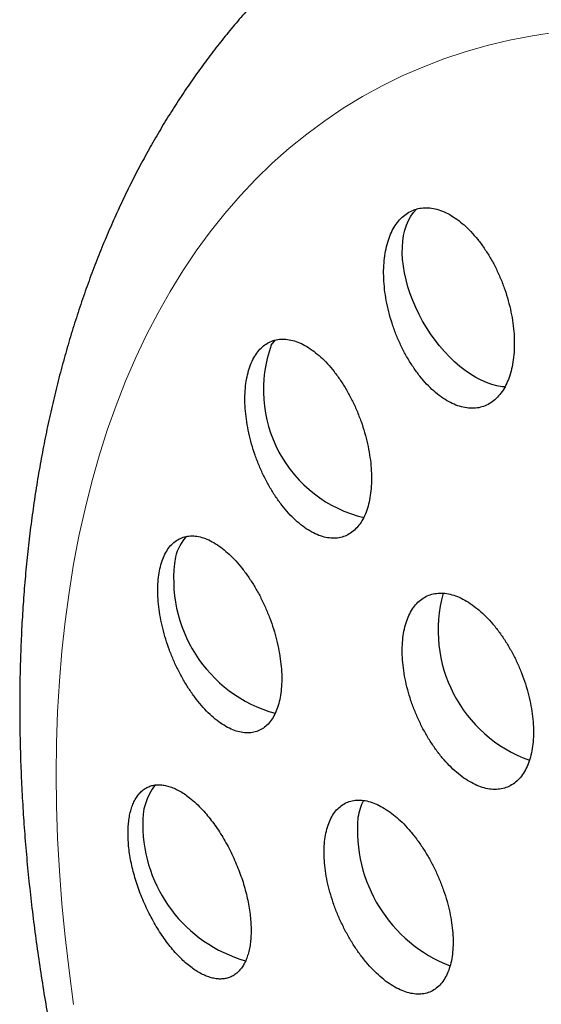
# Model space of a CAD drawing. Header units: millimetres. Extents: x 8 to 761, y 12 to 733.
# Tile 73 of 99: x 692.49 to 697.56, y 325.52 to 335.07. Entities that reach past the tile are written whole.
import ezdxf

# ---------------------------------------------------------------- set-up
doc = ezdxf.new("R2010")
doc.units = ezdxf.units.MM

msp = doc.modelspace()

# ---------------------------------------------------------------- linework, layer by layer
at = {"color": 252, "linetype": 'Continuous', "lineweight": 0, "flags": 128}
msp.add_lwpolyline([(693.0185, 325.5159), (692.9735, 325.8445), (692.9353, 326.1703), (692.9041, 326.4932), (692.8797, 326.8129), (692.8623, 327.1293), (692.8519, 327.4421), (692.8484, 327.7511), (692.8519, 328.056), (692.8623, 328.3567), (692.8797, 328.653), (692.9041, 328.9447), (692.9353, 329.2315), (692.9735, 329.5133), (693.0185, 329.7899), (693.0703, 330.061), (693.129, 330.3265), (693.1944, 330.5863), (693.2666, 330.8401), (693.3454, 331.0878), (693.4309, 331.3291), (693.5229, 331.564), (693.6214, 331.7923), (693.7264, 332.0138), (693.8377, 332.2283), (693.9552, 332.4358), (694.079, 332.636), (694.2089, 332.8288), (694.3448, 333.0142), (694.4867, 333.1919), (694.6344, 333.3619), (694.7878, 333.524), (694.9469, 333.6782), (695.1115, 333.8243), (695.2814, 333.9622), (695.4567, 334.0918), (695.6372, 334.213), (695.8227, 334.3258), (696.0131, 334.4301), (696.2083, 334.5258), (696.4082, 334.6128), (696.6126, 334.6911), (696.8214, 334.7607), (697.0344, 334.8214), (697.2515, 334.8732), (697.4725, 334.9162), (697.6973, 334.9502)], dxfattribs=at)
at = {"color": 7, "linetype": 'Continuous', "lineweight": 30, "flags": 128}
for points in [[(697.2065, 331.5081), (697.178, 331.5106), (697.1288, 331.5188), (697.0784, 331.5319), (697.0271, 331.5499), (696.9752, 331.5726), (696.923, 331.5999), (696.8708, 331.6318), (696.8188, 331.6679), (696.7674, 331.7081), (696.7167, 331.7523), (696.6672, 331.8), (696.619, 331.8512), (696.5724, 331.9055), (696.5277, 331.9626), (696.4852, 332.0222), (696.445, 332.0839), (696.4073, 332.1475), (696.3725, 332.2126), (696.3406, 332.2788), (696.3119, 332.3458), (696.2865, 332.4132), (696.2645, 332.4807), (696.2461, 332.5478), (696.2313, 332.6142), (696.2203, 332.6795), (696.213, 332.7435), (696.2097, 332.8056), (696.2102, 332.8657), (696.2145, 332.9233), (696.2227, 332.9782), (696.2346, 333.03), (696.2503, 333.0785), (696.2696, 333.1234), (696.2925, 333.1645), (696.3188, 333.2015), (696.3483, 333.2343), (696.3507, 333.2366)], [(694.9373, 331.914), (694.965, 331.9491), (694.9794, 331.9643)]]:
    msp.add_lwpolyline(points, dxfattribs=at)
at = {"color": 7, "linetype": 'Continuous', "lineweight": 30}
for centre, radius, start, end in [((696.1353, 331.4791), 1.2745, 160.04755, 256.39748), ((694.4487, 329.7518), 0.454, 137.49624, 166.41055), ((695.3374, 329.6397), 1.3479, 170.65875, 254.47726), ((697.892, 329.1439), 1.3343, 164.21344, 250.43031), ((694.2556, 327.2952), 0.5666, 141.78643, 183.60863), ((696.3394, 327.2447), 0.5668, 153.63101, 171.20261), ((695.0647, 327.2612), 1.3745, 180.06721, 254.11043), ((697.1876, 327.2066), 1.4139, 174.93424, 248.67921)]:
    msp.add_arc(centre, radius, start, end, dxfattribs=at)
for points, knots in [([(730.1761, 312.2512), (730.176, 312.2879), (730.176, 312.356), (730.1757, 312.4502), (730.1754, 312.5286), (730.175, 312.5914), (730.1747, 312.6379), (730.1744, 312.6695), (730.1743, 312.6916), (730.1741, 312.7118), (730.1739, 312.7354), (730.1736, 312.7634), (730.1732, 312.8036), (730.1727, 312.8576), (730.1719, 312.9233), (730.1708, 313.0061), (730.1694, 313.0992), (730.1676, 313.1995), (730.166, 313.2867), (730.1644, 313.3621), (730.1629, 313.4308), (730.1613, 313.5023), (730.1593, 313.5827), (730.1569, 313.6733), (730.1542, 313.7658), (730.1515, 313.856), (730.1487, 313.9411), (730.1459, 314.0258), (730.1429, 314.1089), (730.14, 314.1861), (730.1374, 314.2526), (730.1353, 314.3053), (730.1333, 314.3532), (730.131, 314.4069), (730.1281, 314.473), (730.1248, 314.5473), (730.1211, 314.6246), (730.1175, 314.6991), (730.114, 314.7695), (730.1107, 314.8324), (730.1077, 314.8881), (730.1052, 314.9342), (730.1031, 314.9733), (730.1008, 315.0133), (730.0981, 315.0619), (730.0946, 315.121), (730.0908, 315.1854), (730.0868, 315.2494), (730.083, 315.3103), (730.0794, 315.3658), (730.0763, 315.4135), (730.0737, 315.4532), (730.0712, 315.4907), (730.0681, 315.5358), (730.064, 315.5941), (730.0591, 315.6642), (730.0536, 315.7398), (730.0478, 315.8166), (730.042, 315.8929), (730.0366, 315.9614), (730.032, 316.0193), (730.0283, 316.0643), (730.025, 316.105), (730.0215, 316.1468), (730.0175, 316.1945), (730.0112, 316.2684), (730.0026, 316.3656), (729.992, 316.4823), (729.9815, 316.5949), (729.971, 316.7038), (729.9603, 316.811), (729.949, 316.9211), (729.9362, 317.0428), (729.9235, 317.1594), (729.9118, 317.2642), (729.9026, 317.3446), (729.8945, 317.4138), (729.8877, 317.4718), (729.882, 317.5189), (729.877, 317.5609), (729.8717, 317.6039), (729.8654, 317.6554), (729.8576, 317.7174), (729.8486, 317.7884), (729.8392, 317.8614), (729.8301, 317.931), (729.8215, 317.9954), (729.8131, 318.0578), (729.8044, 318.1214), (729.7954, 318.1866), (729.7861, 318.2525), (729.7773, 318.3144), (729.7694, 318.3693), (729.762, 318.4198), (729.7535, 318.4775), (729.7432, 318.5467), (729.7317, 318.6227), (729.7207, 318.6943), (729.71, 318.7629), (729.6986, 318.835), (729.6861, 318.913), (729.6615, 319.0636), (729.6245, 319.2831), (729.5733, 319.5703), (729.5343, 319.7785), (729.5094, 319.907), (729.4998, 319.9564), (729.4899, 320.0069), (729.479, 320.062), (729.4667, 320.1234), (729.4541, 320.1855), (729.4431, 320.239), (729.434, 320.2834), (729.4256, 320.3235), (729.4164, 320.3676), (729.4061, 320.4166), (729.3955, 320.4663), (729.3858, 320.5119), (729.3773, 320.5512), (729.3691, 320.5887), (729.3595, 320.6327), (729.3474, 320.6877), (729.3338, 320.7493), (729.3202, 320.8096), (729.3081, 320.8631), (729.296, 320.9161), (729.2826, 320.9742), (729.2677, 321.0383), (729.2525, 321.103), (729.238, 321.1638), (729.2239, 321.2228), (729.2102, 321.2796), (729.1942, 321.3449), (729.1764, 321.4172), (729.1583, 321.4899), (729.1402, 321.5619), (729.1202, 321.6402), (729.097, 321.7302), (729.0735, 321.8203), (729.0507, 321.906), (729.0286, 321.9885), (729.0064, 322.0703), (728.9848, 322.1493), (728.9616, 322.2328), (728.9355, 322.3256), (728.912, 322.4083), (728.8936, 322.4719), (728.8814, 322.5141), (728.8696, 322.5546), (728.8569, 322.5981), (728.8427, 322.6463), (728.8273, 322.698), (728.8121, 322.7489), (728.7986, 322.7939), (728.7864, 322.8343), (728.7735, 322.8764), (728.7568, 322.9311), (728.7381, 322.9918), (728.7199, 323.0501), (728.7043, 323.1002), (728.6887, 323.1496), (728.671, 323.2054), (728.6508, 323.2684), (728.6292, 323.3355), (728.6076, 323.4018), (728.5889, 323.4588), (728.5732, 323.5061), (728.5601, 323.5455), (728.5467, 323.5857), (728.5312, 323.632), (728.5129, 323.6863), (728.4939, 323.7421), (728.477, 323.7912), (728.4633, 323.8311), (728.4514, 323.8655), (728.4398, 323.8989), (728.4269, 323.9359), (728.4112, 323.9806), (728.3925, 324.0337), (728.3731, 324.0881), (728.356, 324.1361), (728.342, 324.1749), (728.3299, 324.2084), (728.3182, 324.2409), (728.3051, 324.2767), (728.2897, 324.3188), (728.2717, 324.3679), (728.2528, 324.4189), (728.2354, 324.4658), (728.2206, 324.5052), (728.2076, 324.5398), (728.1951, 324.5729), (728.1817, 324.6084), (728.1651, 324.652), (728.1449, 324.7047), (728.1229, 324.7618), (728.1025, 324.8146), (728.0829, 324.8646), (728.0636, 324.914), (728.0421, 324.9684), (728.0188, 325.027), (727.9928, 325.092), (727.9649, 325.1613), (727.9379, 325.2277), (727.914, 325.2861), (727.8931, 325.3368), (727.8727, 325.3862), (727.8495, 325.4419), (727.8233, 325.5043), (727.7958, 325.5694), (727.7673, 325.6364), (727.7393, 325.7016), (727.7114, 325.7662), (727.6838, 325.8299), (727.6541, 325.8977), (727.6239, 325.9661), (727.591, 326.0401), (727.5588, 326.1119), (727.5253, 326.1861), (727.4911, 326.2611), (727.4582, 326.3329), (727.4288, 326.3963), (727.4036, 326.4505), (727.3812, 326.4984), (727.3585, 326.5467), (727.3332, 326.6002), (727.3042, 326.6613), (727.2725, 326.7274), (727.2407, 326.7934), (727.2118, 326.853), (727.1863, 326.9051), (727.1641, 326.9505), (727.1417, 326.9959), (727.1165, 327.0469), (727.086, 327.108), (727.0511, 327.1776), (727.0146, 327.2499), (726.9805, 327.317), (726.9507, 327.375), (726.9228, 327.4293), (726.8927, 327.4873), (726.8576, 327.5547), (726.8185, 327.6291), (726.7794, 327.703), (726.7457, 327.7663), (726.7175, 327.8188), (726.6921, 327.8659), (726.6642, 327.9174), (726.6315, 327.9776), (726.5959, 328.0425), (726.5621, 328.1037), (726.5328, 328.1565), (726.5077, 328.2015), (726.4835, 328.2448), (726.4564, 328.2929), (726.4273, 328.3443), (726.3968, 328.398), (726.3688, 328.447), (726.3435, 328.4911), (726.3215, 328.5292), (726.3016, 328.5636), (726.2825, 328.5965), (726.262, 328.6316), (726.2384, 328.6719), (726.2113, 328.7181), (726.1828, 328.7664), (726.156, 328.8115), (726.1333, 328.8497), (726.1141, 328.8818), (726.0966, 328.9109), (726.0756, 328.9458), (726.0491, 328.9898), (726.0152, 329.0457), (725.9792, 329.1046), (725.9451, 329.16), (725.9187, 329.2028), (725.8984, 329.2356), (725.8823, 329.2615), (725.8652, 329.289), (725.8449, 329.3214), (725.8204, 329.3606), (725.7893, 329.41), (725.7566, 329.4615), (725.7256, 329.5102), (725.6995, 329.551), (725.6729, 329.5924), (725.6409, 329.642), (725.6039, 329.6992), (725.5675, 329.755), (725.5368, 329.8017), (725.5117, 329.8398), (725.4874, 329.8767), (725.4595, 329.9186), (725.4266, 329.9681), (725.391, 330.0212), (725.3577, 330.0706), (725.3289, 330.1131), (725.3048, 330.1486), (725.2815, 330.1828), (725.2574, 330.218), (725.2299, 330.2579), (725.2006, 330.3004), (725.1709, 330.3433), (725.1431, 330.3833), (725.116, 330.422), (725.0872, 330.4631), (725.0532, 330.5113), (725.0173, 330.562), (724.9846, 330.6079), (724.9593, 330.6433), (724.9387, 330.6721), (724.9196, 330.6986), (724.8982, 330.7283), (724.8727, 330.7635), (724.843, 330.8044), (724.8117, 330.8474), (724.783, 330.8865), (724.7589, 330.9192), (724.7388, 330.9464), (724.7196, 330.9725), (724.6972, 331.0026), (724.6665, 331.0438), (724.6298, 331.0929), (724.592, 331.1431), (724.5598, 331.1857), (724.5306, 331.2243), (724.5021, 331.2617), (724.471, 331.3023), (724.4398, 331.3429), (724.4103, 331.3811), (724.385, 331.4139), (724.3616, 331.444), (724.3361, 331.4767), (724.306, 331.5153), (724.2717, 331.5589), (724.2364, 331.6036), (724.2045, 331.6439), (724.1775, 331.6778), (724.1522, 331.7094), (724.1214, 331.7478), (724.0847, 331.7936), (724.0454, 331.842), (724.0106, 331.8849), (723.9795, 331.9229), (723.9463, 331.9635), (723.9077, 332.0103), (723.87, 332.0558), (723.8381, 332.0941), (723.8149, 332.122), (723.7946, 332.1462), (723.7749, 332.1697), (723.7526, 332.1962), (723.7258, 332.228), (723.6961, 332.2631), (723.6643, 332.3005), (723.6334, 332.3367), (723.6019, 332.3735), (723.5675, 332.4134), (723.528, 332.4592), (723.4866, 332.5068), (723.4491, 332.5497), (723.4158, 332.5877), (723.3817, 332.6264), (723.3466, 332.6661), (723.3123, 332.7047), (723.2838, 332.7367), (723.2605, 332.7627), (723.2414, 332.784), (723.224, 332.8033), (723.2057, 332.8237), (723.1839, 332.8477), (723.1572, 332.8772), (723.128, 332.9094), (723.1001, 332.9399), (723.064, 332.9794), (723.0116, 333.0363), (722.9424, 333.111), (722.8722, 333.1859), (722.7998, 333.2628), (722.7307, 333.3353), (722.6617, 333.4072), (722.61, 333.4606), (722.5685, 333.5033), (722.5376, 333.5349), (722.5104, 333.5627), (722.4874, 333.5861), (722.4668, 333.607), (722.4437, 333.6304), (722.4148, 333.6596), (722.3799, 333.6946), (722.3438, 333.7307), (722.3093, 333.7651), (722.2773, 333.7969), (722.2436, 333.8303), (722.2063, 333.867), (722.1651, 333.9074), (722.1246, 333.9469), (722.0902, 333.9803), (722.0603, 334.0092), (722.0299, 334.0386), (721.9945, 334.0725), (721.9567, 334.1088), (721.9212, 334.1425), (721.8916, 334.1706), (721.8664, 334.1945), (721.8403, 334.219), (721.8099, 334.2476), (721.775, 334.2803), (721.7406, 334.3124), (721.7112, 334.3396), (721.6713, 334.3765), (721.609, 334.434), (721.5316, 334.5045), (721.4473, 334.5807), (721.3674, 334.6522), (721.2854, 334.7248), (721.2113, 334.7899), (721.1459, 334.8469), (721.0904, 334.8949), (721.0378, 334.9401), (720.9803, 334.9892), (720.9228, 335.038), (720.8715, 335.0812), (720.8357, 335.1112), (720.8035, 335.1381), (720.7713, 335.165), (720.7366, 335.1938), (720.7047, 335.2201), (720.6784, 335.2418), (720.6556, 335.2605), (720.633, 335.279), (720.6044, 335.3024), (720.5681, 335.3319), (720.5273, 335.3649), (720.4891, 335.3957), (720.4564, 335.4219), (720.4243, 335.4476), (720.3879, 335.4766), (720.3453, 335.5103), (720.3009, 335.5454), (720.2604, 335.5772), (720.2243, 335.6054), (720.1885, 335.6332), (720.1472, 335.6652), (720.1022, 335.6999), (720.0596, 335.7326), (720.0238, 335.7599), (719.9931, 335.7832), (719.96, 335.8083), (719.9199, 335.8385), (719.8768, 335.8709), (719.8372, 335.9004), (719.8052, 335.9243), (719.7766, 335.9455), (719.7446, 335.9691), (719.7044, 335.9986), (719.659, 336.0319), (719.6141, 336.0645), (719.5759, 336.0922), (719.5395, 336.1184), (719.4999, 336.1469), (719.4544, 336.1794), (719.4077, 336.2126), (719.3424, 336.2587), (719.2494, 336.3238), (719.1393, 336.3998), (719.018, 336.4824), (718.904, 336.559), (718.798, 336.6291), (718.7155, 336.6831), (718.6532, 336.7235), (718.5973, 336.7596), (718.5351, 336.7994), (718.4707, 336.8403), (718.4094, 336.8789), (718.3624, 336.9083), (718.3196, 336.935), (718.2769, 336.9614), (718.2314, 336.9894), (718.189, 337.0154), (718.1522, 337.0378), (718.1188, 337.058), (718.0847, 337.0786), (718.0446, 337.1028), (717.9986, 337.1303), (717.9535, 337.1571), (717.9152, 337.1798), (717.8844, 337.1979), (717.8553, 337.215), (717.8214, 337.2348), (717.7804, 337.2587), (717.735, 337.285), (717.6908, 337.3104), (717.6519, 337.3326), (717.617, 337.3525), (717.5824, 337.3721), (717.543, 337.3944), (717.4966, 337.4204), (717.4489, 337.447), (717.4071, 337.4702), (717.3712, 337.49), (717.335, 337.5098), (717.2886, 337.5352), (717.2337, 337.565), (717.1754, 337.5964), (717.1234, 337.6242), (717.0778, 337.6484), (717.0366, 337.6702), (716.9926, 337.6933), (716.9464, 337.7174), (716.9007, 337.7412), (716.8605, 337.7619), (716.8259, 337.7797), (716.7916, 337.7972), (716.7507, 337.818), (716.7014, 337.8429), (716.6468, 337.8703), (716.5965, 337.8953), (716.5544, 337.9162), (716.517, 337.9346), (716.4791, 337.9532), (716.4364, 337.974), (716.3909, 337.996), (716.3458, 338.0177), (716.3061, 338.0367), (716.2716, 338.0531), (716.2342, 338.0708), (716.1884, 338.0924), (716.1292, 338.1201), (716.0681, 338.1484), (716.0115, 338.1743), (715.9625, 338.1967), (715.9158, 338.2178), (715.8662, 338.2401), (715.8139, 338.2635), (715.7628, 338.2861), (715.7185, 338.3056), (715.6822, 338.3215), (715.648, 338.3363), (715.6086, 338.3534), (715.5614, 338.3737), (715.5084, 338.3963), (715.457, 338.4181), (715.4129, 338.4366), (715.3764, 338.4519), (715.3436, 338.4655), (715.3074, 338.4805), (715.2633, 338.4986), (715.2136, 338.5189), (715.1602, 338.5405), (715.1099, 338.5607), (715.0638, 338.5791), (715.0196, 338.5966), (714.967, 338.6172), (714.9063, 338.6409), (714.8432, 338.6652), (714.789, 338.6858), (714.7435, 338.7031), (714.7044, 338.7178), (714.6631, 338.7332), (714.616, 338.7507), (714.5636, 338.77), (714.5128, 338.7885), (714.4693, 338.8043), (714.4323, 338.8176), (714.3991, 338.8294), (714.3648, 338.8416), (714.2821, 338.8708), (714.1708, 338.9094), (714.0161, 338.9617), (713.8749, 339.0083), (713.7277, 339.0554), (713.5814, 339.1012), (713.4645, 339.1367), (713.3776, 339.1625), (713.3301, 339.1765), (713.2782, 339.1917), (713.2182, 339.209), (713.1527, 339.2277), (713.0903, 339.2452), (713.0352, 339.2605), (712.9851, 339.2743), (712.9326, 339.2886), (712.8725, 339.3048), (712.8037, 339.323), (712.7355, 339.3409), (712.6743, 339.3566), (712.6234, 339.3695), (712.5768, 339.3813), (712.5287, 339.3933), (712.4739, 339.4067), (712.4112, 339.422), (712.3461, 339.4376), (712.2854, 339.4519), (712.2319, 339.4643), (712.1839, 339.4753), (712.1369, 339.486), (712.0855, 339.4975), (712.0262, 339.5107), (711.9599, 339.5251), (711.894, 339.5392), (711.8314, 339.5524), (711.7738, 339.5643), (711.7173, 339.5759), (711.658, 339.5878), (711.5904, 339.6011), (711.5149, 339.6158), (711.4397, 339.63), (711.3722, 339.6425), (711.3141, 339.6531), (711.2606, 339.6627), (711.2059, 339.6723), (711.1072, 339.6894), (710.9744, 339.7115), (710.8148, 339.7366), (710.6572, 339.7602), (710.495, 339.783), (710.3329, 339.8044), (710.1758, 339.8238), (710.0138, 339.8425), (709.871, 339.8577), (709.7589, 339.8688), (709.6858, 339.8758), (709.6138, 339.8824), (709.5372, 339.8891), (709.4507, 339.8963), (709.3589, 339.9036), (709.267, 339.9104), (709.1804, 339.9164), (709.101, 339.9215), (709.0254, 339.9262), (708.9478, 339.9306), (708.8627, 339.9351), (708.7704, 339.9396), (708.6758, 339.9437), (708.585, 339.9472), (708.5005, 339.9501), (708.4218, 339.9524), (708.3412, 339.9545), (708.252, 339.9564), (708.1562, 339.9581), (708.0638, 339.9591), (707.9828, 339.9597), (707.9101, 339.96), (707.8391, 339.96), (707.7675, 339.9597), (707.6925, 339.9592), (707.6162, 339.9583), (707.5412, 339.9571), (707.4738, 339.9559), (707.4157, 339.9546), (707.362, 339.9532), (707.3066, 339.9517), (707.2452, 339.9498), (707.1739, 339.9474), (707.095, 339.9445), (707.0177, 339.9412), (706.9487, 339.9381), (706.889, 339.9352), (706.8317, 339.9322), (706.7713, 339.9289), (706.703, 339.9249), (706.6254, 339.9202), (706.5459, 339.9149), (706.4737, 339.9099), (706.4093, 339.9052), (706.3459, 339.9004), (706.2734, 339.8946), (706.1917, 339.8878), (706.1052, 339.8802), (706.0239, 339.8727), (705.9536, 339.866), (705.8916, 339.8598), (705.834, 339.8539), (705.7732, 339.8475), (705.7089, 339.8406), (705.6425, 339.8331), (705.573, 339.8252), (705.5045, 339.817), (705.4328, 339.8083), (705.3593, 339.799), (705.275, 339.7881), (705.1923, 339.777), (705.1195, 339.7669), (705.0645, 339.7591), (705.0163, 339.7522), (704.9688, 339.7452), (704.9143, 339.7371), (704.85, 339.7274), (704.7795, 339.7164), (704.7117, 339.7057), (704.6514, 339.6959), (704.5973, 339.6869), (704.5415, 339.6776), (704.4643, 339.6644), (704.3684, 339.6476), (704.2644, 339.6288), (704.1674, 339.6108), (704.0686, 339.5919), (703.962, 339.5711), (703.8596, 339.5504), (703.7783, 339.5336), (703.7166, 339.5207), (703.6639, 339.5095), (703.6063, 339.4971), (703.5472, 339.4841), (703.4915, 339.4718), (703.4341, 339.4589), (703.3694, 339.4442), (703.2902, 339.4259), (703.2031, 339.4054), (703.1197, 339.3854), (703.0432, 339.3667), (702.9703, 339.3487), (702.8967, 339.3302), (702.8203, 339.3106), (702.7469, 339.2916), (702.6761, 339.2729), (702.6142, 339.2564), (702.5609, 339.2421), (702.5144, 339.2294), (702.4662, 339.2162), (702.4109, 339.2008), (702.3491, 339.1835), (702.2873, 339.166), (702.2317, 339.15), (702.1676, 339.1315), (702.0784, 339.1053), (701.9699, 339.0729), (701.8613, 339.0398), (701.7569, 339.0073), (701.646, 338.9723), (701.5321, 338.9356), (701.4332, 338.9032), (701.3532, 338.8766), (701.2852, 338.8537), (701.2235, 338.8327), (701.1697, 338.8143), (701.1172, 338.7962), (701.0575, 338.7753), (700.9945, 338.7532), (700.9357, 338.7323), (700.8897, 338.7158), (700.8485, 338.7009), (700.8056, 338.6854), (700.7565, 338.6675), (700.7035, 338.648), (700.613, 338.6144), (700.4944, 338.5698), (700.3511, 338.5146), (700.2146, 338.4611), (700.0868, 338.4101), (699.9671, 338.3615), (699.8531, 338.3145), (699.7367, 338.2657), (699.6296, 338.2202), (699.5444, 338.1835), (699.4856, 338.1579), (699.433, 338.1349), (699.3785, 338.1109), (699.3172, 338.0837), (699.2237, 338.0419), (699.1068, 337.9889), (698.9701, 337.9259), (698.8443, 337.867), (698.722, 337.8088), (698.6258, 337.7624), (698.5504, 337.7256), (698.4953, 337.6987), (698.4332, 337.668), (698.371, 337.6371), (698.3133, 337.6082), (698.2568, 337.5797), (698.1973, 337.5495), (698.136, 337.5182), (698.0802, 337.4895), (698.0303, 337.4637), (697.983, 337.4391), (697.9361, 337.4145), (697.8898, 337.3902), (697.8402, 337.364), (697.7853, 337.3348), (697.7298, 337.3051), (697.6767, 337.2765), (697.6242, 337.2481), (697.5664, 337.2167), (697.5082, 337.1848), (697.4522, 337.1539), (697.3972, 337.1234), (697.3401, 337.0916), (697.2913, 337.0642), (697.2504, 337.0411), (697.2137, 337.0203), (697.1677, 336.9941), (697.1119, 336.9623), (697.0715, 336.939), (697.0496, 336.9264)], [0, 0, 0, 0, 0.0023169, 0.0043038, 0.0059613, 0.0072902, 0.008291, 0.008915, 0.0092951, 0.0096987, 0.0101975, 0.0107913, 0.01148, 0.0127542, 0.0142246, 0.0156589, 0.018032, 0.0201642, 0.0220665, 0.0236027, 0.0249911, 0.0264655, 0.0281832, 0.0301436, 0.0322834, 0.0341188, 0.0359469, 0.0377675, 0.0395808, 0.0413153, 0.0427551, 0.043886, 0.0447278, 0.0458604, 0.0473606, 0.0490072, 0.0506787, 0.0523751, 0.0538456, 0.05526, 0.05647, 0.0574717, 0.0582652, 0.0590221, 0.0600768, 0.061434, 0.0628787, 0.0642826, 0.0656156, 0.0668632, 0.0679129, 0.0687414, 0.0694646, 0.0703757, 0.071694, 0.0732849, 0.0749765, 0.0766593, 0.0783334, 0.0799966, 0.0811735, 0.0821516, 0.0829599, 0.0838588, 0.0849104, 0.0861022, 0.0887319, 0.0913332, 0.093825, 0.0961933, 0.0985493, 0.1009405, 0.1035036, 0.1066461, 0.1086917, 0.110479, 0.1120131, 0.1133046, 0.1143541, 0.1151593, 0.1161085, 0.1172238, 0.1186005, 0.1202472, 0.1219765, 0.123489, 0.124908, 0.1262845, 0.1276742, 0.1291637, 0.1306604, 0.1320937, 0.1333172, 0.1343511, 0.1354809, 0.1371951, 0.1389965, 0.1405916, 0.1420163, 0.1436103, 0.1454374, 0.1472684, 0.153757, 0.1602289, 0.1666487, 0.1678132, 0.1689134, 0.1699888, 0.1712229, 0.1726384, 0.1741381, 0.1754196, 0.1762628, 0.1771364, 0.1781295, 0.1792421, 0.1804453, 0.1814931, 0.1823294, 0.1831075, 0.1840311, 0.1852995, 0.1868221, 0.188199, 0.1893825, 0.1904432, 0.1917837, 0.1933064, 0.1947808, 0.1961594, 0.1974168, 0.1987721, 0.2000071, 0.2018319, 0.2036538, 0.2049326, 0.2066936, 0.2089448, 0.2110144, 0.2127901, 0.2147395, 0.216587, 0.2183176, 0.2200711, 0.2222291, 0.2245742, 0.2256558, 0.2265272, 0.2274214, 0.2283896, 0.2294625, 0.2306699, 0.2318778, 0.2328972, 0.2337041, 0.2346012, 0.2357377, 0.2373851, 0.2386944, 0.2396749, 0.2407604, 0.2420244, 0.2434314, 0.2450014, 0.2465457, 0.2478975, 0.2488495, 0.2497296, 0.25055, 0.2515469, 0.2528377, 0.254208, 0.255314, 0.2561504, 0.2568991, 0.2576295, 0.2583973, 0.2593894, 0.2606354, 0.2619679, 0.2630463, 0.2638731, 0.2645797, 0.2652967, 0.2660559, 0.2669916, 0.2681187, 0.2693582, 0.2704197, 0.2712766, 0.2720115, 0.2727465, 0.2734956, 0.2743891, 0.2756713, 0.2770437, 0.2782277, 0.2792256, 0.2804065, 0.2815376, 0.282846, 0.2843449, 0.2859306, 0.2875015, 0.2888054, 0.2898541, 0.2909056, 0.2921183, 0.2935904, 0.2950918, 0.2964913, 0.2980855, 0.2994684, 0.3008308, 0.3023475, 0.3040475, 0.3055489, 0.3071774, 0.3088511, 0.3105278, 0.3122037, 0.3136697, 0.3147818, 0.3158358, 0.3168877, 0.318021, 0.3194303, 0.3209798, 0.3224562, 0.323856, 0.3249801, 0.3259557, 0.3268998, 0.3280301, 0.3293847, 0.331012, 0.3327144, 0.3342575, 0.3355051, 0.3366497, 0.3379362, 0.3394239, 0.3412081, 0.3429711, 0.3444364, 0.3455005, 0.3465367, 0.3476509, 0.349037, 0.3505935, 0.3520667, 0.3532077, 0.3541965, 0.3551443, 0.3561657, 0.3574904, 0.3586604, 0.3598438, 0.3608453, 0.3616897, 0.3624632, 0.3632068, 0.3639506, 0.3648778, 0.3659809, 0.3671308, 0.3682083, 0.3690807, 0.3697688, 0.3704341, 0.3711012, 0.3721806, 0.3734806, 0.3749704, 0.3762644, 0.3773344, 0.3779439, 0.3785419, 0.3791393, 0.3798565, 0.3808045, 0.3818687, 0.383302, 0.384404, 0.3852767, 0.3861558, 0.387305, 0.3887571, 0.390168, 0.3912231, 0.3920427, 0.3928605, 0.3938238, 0.3950005, 0.3963547, 0.3975785, 0.3984982, 0.3993682, 0.4000957, 0.4009249, 0.4018687, 0.402939, 0.4039474, 0.4049237, 0.4057918, 0.4067106, 0.4078619, 0.4092392, 0.4103372, 0.4111535, 0.4117803, 0.4124037, 0.4130626, 0.4139127, 0.4149393, 0.4160089, 0.4169984, 0.4177568, 0.4183723, 0.4189818, 0.4196428, 0.4205551, 0.4219687, 0.4232061, 0.4242043, 0.4250678, 0.4260124, 0.4269355, 0.4280295, 0.428982, 0.4297329, 0.430426, 0.4311997, 0.4321479, 0.4332535, 0.4343929, 0.4353937, 0.4362005, 0.4369505, 0.4377528, 0.4390396, 0.4403395, 0.4413485, 0.4422254, 0.4431694, 0.4443724, 0.4457187, 0.4465699, 0.4472433, 0.4478094, 0.4483839, 0.4490034, 0.4498038, 0.4507737, 0.4516447, 0.4526264, 0.4535014, 0.4544487, 0.4556709, 0.4569413, 0.4580488, 0.4589209, 0.4598591, 0.4610058, 0.4619523, 0.4628108, 0.4634553, 0.4639545, 0.464448, 0.464941, 0.4655242, 0.4663026, 0.4672139, 0.4680077, 0.4686665, 0.4702687, 0.4724276, 0.4744791, 0.4761225, 0.4784485, 0.4801858, 0.4817997, 0.4826752, 0.4835784, 0.4843083, 0.4848909, 0.4854426, 0.4859816, 0.4867669, 0.4877798, 0.4887844, 0.4896612, 0.4905447, 0.4913539, 0.4923701, 0.4935023, 0.494613, 0.4955275, 0.4962325, 0.4970191, 0.4979287, 0.4990047, 0.4999639, 0.5006885, 0.5013443, 0.5019484, 0.5027147, 0.5037072, 0.5046553, 0.5053775, 0.5059732, 0.5077296, 0.5101724, 0.5118893, 0.5141534, 0.5162259, 0.5180718, 0.5197183, 0.5211156, 0.5222122, 0.523624, 0.5253769, 0.5264602, 0.5274055, 0.5280043, 0.5288226, 0.5297689, 0.5305427, 0.5311437, 0.5316904, 0.5322005, 0.5327905, 0.5337664, 0.5348314, 0.5357433, 0.5365229, 0.5371916, 0.5380627, 0.5391352, 0.5402382, 0.5412345, 0.5420153, 0.5428275, 0.5437874, 0.5449457, 0.5460151, 0.5467965, 0.5474778, 0.5481874, 0.5491245, 0.5502968, 0.551211, 0.551896, 0.5525369, 0.5532099, 0.5541247, 0.555334, 0.5563695, 0.5572341, 0.5579786, 0.5588844, 0.5599713, 0.5611111, 0.5620919, 0.5644502, 0.5674741, 0.5695798, 0.572682, 0.5751376, 0.576732, 0.5781382, 0.5792645, 0.5805309, 0.5822533, 0.5835312, 0.5845832, 0.5853528, 0.5863518, 0.5873875, 0.5883376, 0.5891354, 0.5897933, 0.5905196, 0.5913622, 0.5924124, 0.5935101, 0.5942957, 0.5948993, 0.5955044, 0.5961843, 0.5970972, 0.5981492, 0.5991107, 0.5999446, 0.600645, 0.6013533, 0.6021659, 0.6031703, 0.6043219, 0.605208, 0.6058369, 0.6066091, 0.6075105, 0.6087872, 0.6100887, 0.6112023, 0.6120729, 0.612966, 0.6137971, 0.6148444, 0.6158684, 0.6166666, 0.6173627, 0.6180383, 0.6188186, 0.6199209, 0.6211051, 0.6221898, 0.6230165, 0.6237604, 0.6245274, 0.6253675, 0.6264008, 0.6273405, 0.628151, 0.6288484, 0.6294658, 0.6304505, 0.6316673, 0.6330992, 0.6341943, 0.6351236, 0.6361006, 0.6370501, 0.6381379, 0.6392764, 0.6401535, 0.6408248, 0.641486, 0.6422228, 0.6432143, 0.6443363, 0.6454255, 0.6463109, 0.6469939, 0.6476217, 0.6482848, 0.6491781, 0.6502663, 0.6512621, 0.6523459, 0.6532392, 0.6540674, 0.6550054, 0.6563727, 0.6576812, 0.6587558, 0.6595916, 0.6603829, 0.6610752, 0.6620367, 0.6631686, 0.6641739, 0.6650315, 0.6657265, 0.6663636, 0.6669936, 0.6677452, 0.6712279, 0.6735273, 0.6768084, 0.6794667, 0.682103, 0.6853091, 0.6862418, 0.6871309, 0.6880561, 0.6892428, 0.6905925, 0.6918342, 0.6928368, 0.6937651, 0.6947136, 0.6958561, 0.6972156, 0.6986592, 0.6997694, 0.7007182, 0.701573, 0.7024362, 0.7034723, 0.7046993, 0.7060103, 0.7071877, 0.7081587, 0.7090524, 0.7099215, 0.7108362, 0.7119834, 0.7132821, 0.7145982, 0.7157172, 0.7168345, 0.7178606, 0.7189184, 0.7201983, 0.7216757, 0.7231852, 0.7244447, 0.7254848, 0.7264606, 0.7274632, 0.7285642, 0.7320193, 0.7349347, 0.7375283, 0.7408613, 0.7440216, 0.7465951, 0.7496465, 0.7530664, 0.7545592, 0.7558756, 0.7571612, 0.7585681, 0.760182, 0.7619309, 0.7636831, 0.765289, 0.7667445, 0.7681014, 0.7694861, 0.7710559, 0.7728281, 0.7746134, 0.7763056, 0.7778702, 0.7793006, 0.7806729, 0.7823439, 0.7842476, 0.7859864, 0.787481, 0.788746, 0.7900007, 0.7914221, 0.7927189, 0.7941607, 0.7956521, 0.7968835, 0.7978966, 0.7988741, 0.7998668, 0.8009705, 0.8022833, 0.8038213, 0.8053505, 0.8065796, 0.807649, 0.8086674, 0.8097642, 0.8110055, 0.8124599, 0.8140802, 0.8154251, 0.8164779, 0.8176631, 0.8189533, 0.8205088, 0.8222166, 0.8237779, 0.8250476, 0.8261329, 0.8272239, 0.8282608, 0.8295284, 0.8308134, 0.8319677, 0.8334076, 0.8346469, 0.8359732, 0.8375208, 0.8393643, 0.8406078, 0.8415982, 0.8424524, 0.8433061, 0.844268, 0.8455104, 0.8469148, 0.8482341, 0.8493195, 0.8503093, 0.8512747, 0.8524537, 0.8546589, 0.856695, 0.8583204, 0.860142, 0.8622788, 0.8643632, 0.8659648, 0.866868, 0.8678651, 0.8689587, 0.870145, 0.8712363, 0.872132, 0.8734102, 0.8749135, 0.8766502, 0.8783884, 0.8796991, 0.8810153, 0.8825507, 0.8839209, 0.8853999, 0.8867689, 0.887991, 0.8889649, 0.889836, 0.8906683, 0.891733, 0.8930292, 0.8942479, 0.8953105, 0.8962429, 0.8979583, 0.9004709, 0.9025488, 0.9042733, 0.9065514, 0.9090176, 0.9109256, 0.9123388, 0.9137051, 0.9149158, 0.915959, 0.9168645, 0.9180049, 0.9194751, 0.9205797, 0.9214748, 0.9221911, 0.9230137, 0.9240117, 0.9250963, 0.926151, 0.9293679, 0.9321672, 0.9346648, 0.9375234, 0.939816, 0.941844, 0.9443771, 0.9468311, 0.9483117, 0.9495328, 0.9503966, 0.9515007, 0.9528428, 0.9541231, 0.9571936, 0.9599761, 0.9624863, 0.9649136, 0.9674868, 0.9684363, 0.9695776, 0.9708922, 0.9722839, 0.9734419, 0.974477, 0.9758023, 0.9771464, 0.9783037, 0.9792844, 0.9802701, 0.9812647, 0.982229, 0.9831744, 0.9843852, 0.9856823, 0.9866698, 0.9877377, 0.9890002, 0.9903221, 0.991427, 0.9925461, 0.9938169, 0.9950658, 0.9956569, 0.9964279, 0.9974086, 0.9985993, 1, 1, 1, 1]), ([(696.3952, 336.5482), (696.3722, 336.535), (696.2968, 336.492), (696.1715, 336.4146), (696.0193, 336.316), (695.8698, 336.2129), (695.7227, 336.1055), (695.5781, 335.9939), (695.4362, 335.8781), (695.2969, 335.758), (695.1602, 335.6336), (695.0263, 335.5051), (694.8952, 335.3723), (694.7669, 335.2353), (694.6416, 335.0941), (694.5192, 334.9487), (694.3998, 334.7992), (694.2834, 334.6455), (694.1702, 334.4877), (694.0602, 334.3258), (693.9534, 334.1597), (693.85, 333.9896), (693.7499, 333.8155), (693.6532, 333.6374), (693.5601, 333.4553), (693.4705, 333.2694), (693.3845, 333.0796), (693.3022, 332.886), (693.2237, 332.6886), (693.1489, 332.4876), (693.078, 332.2831), (693.011, 332.075), (692.9479, 331.8635), (692.8888, 331.6487), (692.8337, 331.4307), (692.7827, 331.2096), (692.7358, 330.9854), (692.693, 330.7583), (692.6544, 330.5283), (692.6199, 330.2957), (692.5895, 330.0604), (692.5633, 329.8226), (692.5414, 329.5824), (692.5236, 329.3399), (692.5099, 329.0952), (692.5005, 328.8484), (692.4952, 328.5995), (692.4941, 328.3488), (692.4971, 328.0962), (692.5043, 327.8419), (692.5156, 327.586), (692.531, 327.3285), (692.5505, 327.0696), (692.574, 326.8093), (692.6017, 326.5476), (692.6333, 326.2847), (692.669, 326.0207), (692.7086, 325.7555), (692.7523, 325.4893), (692.7999, 325.2221), (692.8514, 324.9541), (692.9069, 324.6852), (692.9663, 324.4155), (693.0296, 324.145), (693.0945, 323.8832), (693.1629, 323.621), (693.2322, 323.3678), (693.3049, 323.1145), (693.3778, 322.8705), (693.4537, 322.6266), (693.5324, 322.3829), (693.6141, 322.1393), (693.6986, 321.896), (693.7859, 321.6531), (693.876, 321.4106), (693.9688, 321.1686), (694.0643, 320.9272), (694.1625, 320.6864), (694.2633, 320.4465), (694.3667, 320.2073), (694.4725, 319.9692), (694.5807, 319.7322), (694.6912, 319.4966), (694.8039, 319.2627), (694.9183, 319.031), (695.034, 318.8023), (695.1499, 318.5788), (695.2627, 318.3663), (695.3646, 318.1784), (695.455, 318.0147), (695.5508, 317.8435), (695.6199, 317.7231), (695.6615, 317.6506)], [0, 0, 0, 0, 0.004578, 0.014995, 0.025425, 0.035871, 0.046337, 0.056827, 0.067344, 0.07789, 0.088471, 0.099088, 0.109745, 0.120445, 0.13119, 0.141984, 0.152828, 0.163724, 0.174674, 0.18568, 0.196743, 0.207863, 0.219042, 0.230278, 0.241573, 0.252925, 0.264334, 0.275798, 0.287316, 0.298885, 0.310505, 0.322171, 0.333882, 0.345636, 0.357428, 0.369257, 0.381119, 0.393012, 0.404932, 0.416877, 0.428843, 0.440829, 0.452832, 0.46485, 0.47688, 0.48892, 0.50097, 0.513027, 0.52509, 0.537157, 0.549228, 0.561302, 0.573379, 0.585457, 0.597537, 0.609619, 0.621703, 0.633789, 0.645878, 0.65797, 0.670067, 0.682168, 0.694276, 0.706392, 0.718516, 0.729405, 0.74152, 0.752395, 0.763264, 0.774127, 0.784982, 0.795831, 0.806673, 0.817507, 0.828334, 0.839153, 0.849962, 0.860762, 0.871551, 0.882326, 0.893085, 0.903824, 0.914537, 0.925212, 0.935832, 0.946363, 0.956737, 0.966781, 0.975918, 0.98297, 0.989736, 1, 1, 1, 1]), ([(696.7405, 333.1352), (696.717, 333.1509), (696.67, 333.1825), (696.599, 333.2158), (696.5288, 333.2383), (696.4602, 333.2483), (696.3941, 333.2462), (696.3314, 333.232), (696.2731, 333.2057), (696.2196, 333.168), (696.1717, 333.1193), (696.1301, 333.0601), (696.095, 332.9914), (696.0668, 332.9139), (696.0461, 332.8283), (696.033, 332.736), (696.0275, 332.6378), (696.03, 332.5347), (696.0404, 332.4283), (696.0586, 332.3196), (696.0846, 332.21), (696.1179, 332.1009), (696.1582, 331.9937), (696.2052, 331.8899), (696.2582, 331.7908), (696.3164, 331.6977), (696.3793, 331.6121), (696.4458, 331.535), (696.5151, 331.4674), (696.5863, 331.4106), (696.6584, 331.3648), (696.7303, 331.3306), (696.8012, 331.309), (696.8702, 331.2995), (696.9364, 331.3022), (696.9989, 331.3174), (697.057, 331.3444), (697.1102, 331.3827), (697.1576, 331.4323), (697.1988, 331.492), (697.2336, 331.5613), (697.2611, 331.6395), (697.2813, 331.7254), (697.2941, 331.8181), (697.2988, 331.9168), (697.2958, 332.02), (697.285, 332.1266), (697.2661, 332.2354), (697.2397, 332.345), (697.206, 332.454), (697.1651, 332.561), (697.1177, 332.6646), (697.0645, 332.7634), (697.0059, 332.8559), (696.9428, 332.9411), (696.8769, 333.0166), (696.8093, 333.0825), (696.7634, 333.1176), (696.7405, 333.1352)], [0, 0, 0, 0, 0.01773, 0.035517, 0.053246, 0.070982, 0.088776, 0.106512, 0.124131, 0.141808, 0.159427, 0.176995, 0.194619, 0.212188, 0.229839, 0.247546, 0.265198, 0.28303, 0.300918, 0.318752, 0.336787, 0.354879, 0.372915, 0.391087, 0.409317, 0.427489, 0.44567, 0.463909, 0.482088, 0.500143, 0.518256, 0.53631, 0.554161, 0.57207, 0.58992, 0.607583, 0.625303, 0.642965, 0.660536, 0.678163, 0.695735, 0.713348, 0.731016, 0.74863, 0.766399, 0.784224, 0.801994, 0.819968, 0.837998, 0.855972, 0.874112, 0.89231, 0.91045, 0.928644, 0.946896, 0.965088, 0.982544, 1, 1, 1, 1]), ([(695.351, 331.8541), (695.328, 331.8704), (695.2821, 331.9029), (695.2131, 331.9376), (695.1451, 331.9616), (695.0789, 331.973), (695.0154, 331.9723), (694.9555, 331.9594), (694.9002, 331.9343), (694.8498, 331.8977), (694.8052, 331.8501), (694.7669, 331.7918), (694.7352, 331.7241), (694.7103, 331.6477), (694.693, 331.5633), (694.6829, 331.4722), (694.6803, 331.3753), (694.6855, 331.2737), (694.6982, 331.1688), (694.7182, 331.0616), (694.7456, 330.9535), (694.7799, 330.8457), (694.8208, 330.7396), (694.8679, 330.6367), (694.9205, 330.5381), (694.9781, 330.4452), (695.0399, 330.3595), (695.1052, 330.2818), (695.173, 330.2134), (695.2424, 330.1554), (695.3125, 330.1084), (695.3824, 330.0728), (695.451, 330.0497), (695.5175, 330.0387), (695.5811, 330.0401), (695.6408, 330.054), (695.696, 330.0798), (695.746, 330.1171), (695.7902, 330.1656), (695.8281, 330.2243), (695.8594, 330.2926), (695.8836, 330.3697), (695.9006, 330.4545), (695.9102, 330.546), (695.9121, 330.6433), (695.9065, 330.745), (695.8934, 330.8501), (695.8727, 330.9575), (695.8449, 331.0656), (695.8102, 331.1733), (695.7688, 331.2791), (695.7213, 331.3819), (695.6684, 331.4802), (695.6105, 331.5725), (695.5484, 331.6579), (695.4838, 331.7338), (695.4178, 331.8004), (695.3733, 331.8362), (695.351, 331.8541)], [0, 0, 0, 0, 0.017883, 0.035822, 0.053704, 0.071595, 0.089543, 0.107432, 0.125172, 0.14297, 0.16071, 0.178305, 0.195957, 0.213553, 0.231129, 0.248761, 0.266337, 0.284024, 0.301767, 0.319455, 0.337337, 0.355274, 0.373157, 0.391233, 0.409367, 0.427443, 0.445631, 0.463875, 0.482062, 0.500224, 0.518444, 0.536605, 0.554616, 0.572685, 0.590694, 0.608496, 0.626356, 0.644158, 0.661788, 0.679475, 0.697105, 0.714673, 0.732298, 0.749867, 0.767509, 0.785205, 0.802847, 0.820663, 0.838535, 0.856352, 0.874371, 0.892448, 0.910468, 0.928632, 0.946855, 0.965019, 0.98251, 1, 1, 1, 1]), ([(694.4653, 329.9394), (694.4427, 329.956), (694.3973, 329.9893), (694.3297, 330.0251), (694.2633, 330.0502), (694.1992, 330.0627), (694.1379, 330.0632), (694.0806, 330.0515), (694.028, 330.0274), (693.9806, 329.9918), (693.9391, 329.9451), (693.9041, 329.8878), (693.8759, 329.8209), (693.8546, 329.7454), (693.8408, 329.6619), (693.8343, 329.5719), (693.8352, 329.4763), (693.8436, 329.376), (693.8593, 329.2726), (693.882, 329.167), (693.9118, 329.0604), (693.948, 328.9544), (693.9903, 328.8499), (694.0385, 328.7484), (694.0917, 328.6511), (694.1494, 328.5593), (694.2111, 328.4742), (694.2757, 328.397), (694.3426, 328.3286), (694.4108, 328.2703), (694.4794, 328.2226), (694.5476, 328.1863), (694.6143, 328.1621), (694.6787, 328.15), (694.7399, 328.1502), (694.797, 328.163), (694.8494, 328.1878), (694.8965, 328.224), (694.9375, 328.2716), (694.9721, 328.3295), (695, 328.3969), (695.0206, 328.4731), (695.034, 328.5569), (695.0401, 328.6473), (695.0386, 328.7434), (695.0297, 328.8438), (695.0137, 328.9475), (694.9903, 329.0532), (694.9602, 329.1596), (694.9236, 329.2657), (694.8807, 329.37), (694.8322, 329.4712), (694.7787, 329.5682), (694.7206, 329.6595), (694.6588, 329.7442), (694.595, 329.8196), (694.5303, 329.8858), (694.487, 329.9216), (694.4653, 329.9394)], [0, 0, 0, 0, 0.018035, 0.036127, 0.054162, 0.072204, 0.090304, 0.108345, 0.126243, 0.144199, 0.162096, 0.179792, 0.197546, 0.215243, 0.232821, 0.250456, 0.268034, 0.285626, 0.303273, 0.320866, 0.338595, 0.356379, 0.374109, 0.392041, 0.410029, 0.427961, 0.446075, 0.464245, 0.482359, 0.500553, 0.518805, 0.536999, 0.555134, 0.573328, 0.591462, 0.609424, 0.627445, 0.645407, 0.663161, 0.680972, 0.698726, 0.716329, 0.733989, 0.751593, 0.769167, 0.786797, 0.804372, 0.822048, 0.83978, 0.857457, 0.875322, 0.893243, 0.91111, 0.929172, 0.947292, 0.965355, 0.982678, 1, 1, 1, 1]), ([(696.8874, 329.3952), (696.8636, 329.4109), (696.8158, 329.4425), (696.7444, 329.4759), (696.6743, 329.4985), (696.6063, 329.5088), (696.5413, 329.5072), (696.4802, 329.4937), (696.4238, 329.468), (696.3728, 329.431), (696.3278, 329.3831), (696.2894, 329.3247), (696.258, 329.2569), (696.2339, 329.1804), (696.2176, 329.0961), (696.2091, 329.0051), (696.2084, 328.9085), (696.2158, 328.8074), (696.231, 328.7032), (696.2538, 328.5969), (696.2843, 328.49), (696.3218, 328.3837), (696.3659, 328.2794), (696.4162, 328.1785), (696.4721, 328.0822), (696.5328, 327.9916), (696.5976, 327.9083), (696.6656, 327.8331), (696.736, 327.767), (696.8078, 327.7113), (696.8802, 327.6662), (696.952, 327.6324), (697.0225, 327.6106), (697.0906, 327.6009), (697.1555, 327.6031), (697.2164, 327.6177), (697.2725, 327.644), (697.3232, 327.6816), (697.3677, 327.7304), (697.4057, 327.7893), (697.4367, 327.8577), (697.4602, 327.9348), (697.476, 328.0195), (697.4842, 328.1109), (697.4842, 328.2079), (697.4763, 328.3091), (697.4607, 328.4136), (697.4372, 328.5199), (697.4063, 328.6268), (697.3684, 328.733), (697.3238, 328.8371), (697.2731, 328.9378), (697.2169, 329.0338), (697.1559, 329.1238), (697.0909, 329.2067), (697.0238, 329.28), (696.9558, 329.3439), (696.9102, 329.3781), (696.8874, 329.3952)], [0, 0, 0, 0, 0.017881, 0.035818, 0.053698, 0.071583, 0.089525, 0.107409, 0.125209, 0.143067, 0.160866, 0.178585, 0.19636, 0.214079, 0.231786, 0.24955, 0.267258, 0.285029, 0.302856, 0.320627, 0.338509, 0.356447, 0.374329, 0.39232, 0.410369, 0.42836, 0.446413, 0.464523, 0.482575, 0.500613, 0.518708, 0.536745, 0.554698, 0.572708, 0.59066, 0.608495, 0.626387, 0.644222, 0.66196, 0.679755, 0.697493, 0.715196, 0.732955, 0.750659, 0.768403, 0.786204, 0.803949, 0.821793, 0.839694, 0.857539, 0.875498, 0.893515, 0.911475, 0.929515, 0.947613, 0.965654, 0.982827, 1, 1, 1, 1]), ([(694.1439, 327.5216), (694.1272, 327.5343), (694.0938, 327.5595), (694.0435, 327.5902), (693.9935, 327.6151), (693.9445, 327.6332), (693.8974, 327.6444), (693.8521, 327.649), (693.8084, 327.6467), (693.7672, 327.6374), (693.7292, 327.6215), (693.6942, 327.5991), (693.662, 327.5699), (693.6335, 327.5344), (693.6091, 327.4934), (693.5884, 327.447), (693.5715, 327.3948), (693.5589, 327.3377), (693.5505, 327.2769), (693.5462, 327.2124), (693.5461, 327.1437), (693.5502, 327.0719), (693.5585, 326.9984), (693.5707, 326.9231), (693.587, 326.8456), (693.6072, 326.7671), (693.631, 326.6889), (693.6582, 326.6108), (693.6891, 326.5327), (693.7232, 326.4556), (693.76, 326.3809), (693.7995, 326.3082), (693.8418, 326.2377), (693.8864, 326.1704), (693.9324, 326.1072), (693.9801, 326.048), (694.0295, 325.9929), (694.0797, 325.9429), (694.1301, 325.8987), (694.1808, 325.86), (694.2317, 325.8272), (694.282, 325.8008), (694.3308, 325.7811), (694.3785, 325.768), (694.4248, 325.7617), (694.4691, 325.7624), (694.5106, 325.7699), (694.5494, 325.7841), (694.5856, 325.8052), (694.6185, 325.8328), (694.6476, 325.8665), (694.6731, 325.9059), (694.695, 325.9516), (694.7128, 326.0026), (694.7264, 326.0579), (694.7359, 326.1175), (694.7412, 326.1819), (694.7423, 326.2499), (694.7392, 326.3202), (694.7321, 326.393), (694.7207, 326.4687), (694.7053, 326.5459), (694.6862, 326.6235), (694.6634, 326.7017), (694.6367, 326.7805), (694.6066, 326.8588), (694.5735, 326.9355), (694.5374, 327.0108), (694.4983, 327.0845), (694.4565, 327.1558), (694.4128, 327.2234), (694.3671, 327.2876), (694.3195, 327.3483), (694.2662, 327.4092), (694.2075, 327.4688), (694.1652, 327.504), (694.1439, 327.5216)], [0, 0, 0, 0, 0.0134294, 0.0268588, 0.0406769, 0.0544949, 0.0679249, 0.0813549, 0.0951793, 0.1090035, 0.1223583, 0.1357129, 0.1494644, 0.1632158, 0.1764194, 0.1896229, 0.2032183, 0.2168136, 0.2298798, 0.242946, 0.2563957, 0.2698454, 0.2828483, 0.2958512, 0.30923, 0.3226088, 0.335648, 0.3486872, 0.3620985, 0.3755099, 0.3886682, 0.4018266, 0.4153586, 0.4288906, 0.4422005, 0.4555104, 0.4692, 0.4828896, 0.4963184, 0.5097471, 0.5235639, 0.5373807, 0.5508424, 0.5643042, 0.5781609, 0.5920175, 0.6054099, 0.6188023, 0.6325919, 0.6463815, 0.6596332, 0.6728848, 0.6865302, 0.7001756, 0.7132791, 0.7263826, 0.7398722, 0.7533619, 0.7663752, 0.7793885, 0.7927798, 0.8061712, 0.8191896, 0.832208, 0.8455992, 0.8589905, 0.8721053, 0.8852202, 0.8987078, 0.9121954, 0.9254575, 0.9387196, 0.9523591, 0.9659987, 0.9829054, 1, 1, 1, 1]), ([(696.0909, 327.3821), (696.0674, 327.3981), (696.0202, 327.4303), (695.9502, 327.4647), (695.8817, 327.4884), (695.8156, 327.4998), (695.7529, 327.4994), (695.6942, 327.487), (695.6406, 327.4626), (695.5925, 327.4267), (695.5506, 327.38), (695.5155, 327.3227), (695.4876, 327.256), (695.4669, 327.1807), (695.4541, 327.0975), (695.4491, 327.0078), (695.4518, 326.9125), (695.4624, 326.8128), (695.4806, 326.7101), (695.5061, 326.6053), (695.539, 326.5), (695.5784, 326.3953), (695.6241, 326.2924), (695.6757, 326.1928), (695.7323, 326.0976), (695.7932, 326.008), (695.858, 325.9253), (695.9256, 325.8505), (695.9952, 325.7844), (696.066, 325.7283), (696.1369, 325.6827), (696.2072, 325.6481), (696.2757, 325.6254), (696.3418, 325.6145), (696.4044, 325.6156), (696.4627, 325.629), (696.5161, 325.6541), (696.5639, 325.6905), (696.6053, 325.7382), (696.64, 325.7959), (696.6676, 325.8632), (696.6876, 325.9392), (696.6999, 326.0227), (696.7046, 326.1128), (696.7012, 326.2085), (696.6902, 326.3084), (696.6716, 326.4113), (696.6454, 326.5161), (696.6122, 326.6215), (696.5723, 326.7261), (696.5261, 326.8288), (696.4743, 326.9281), (696.4174, 327.023), (696.3561, 327.1121), (696.2911, 327.1944), (696.2247, 327.2673), (696.1577, 327.3308), (696.1132, 327.365), (696.0909, 327.3821)], [0, 0, 0, 0, 0.017991, 0.036039, 0.054029, 0.072023, 0.090075, 0.108069, 0.125989, 0.143967, 0.161886, 0.179689, 0.197549, 0.215351, 0.233071, 0.250847, 0.268567, 0.286274, 0.304037, 0.321744, 0.339513, 0.357338, 0.375107, 0.392986, 0.410921, 0.428801, 0.44679, 0.464836, 0.482826, 0.500878, 0.518987, 0.537039, 0.555078, 0.573175, 0.591213, 0.609168, 0.62718, 0.645135, 0.662972, 0.680867, 0.698705, 0.716444, 0.734241, 0.75198, 0.769683, 0.787443, 0.805146, 0.822889, 0.840688, 0.858431, 0.876273, 0.894171, 0.912013, 0.92997, 0.947984, 0.965942, 0.982971, 1, 1, 1, 1])]:
    msp.add_open_spline(points, degree=3, knots=knots, dxfattribs=at)

doc.saveas('drawing.dxf')
